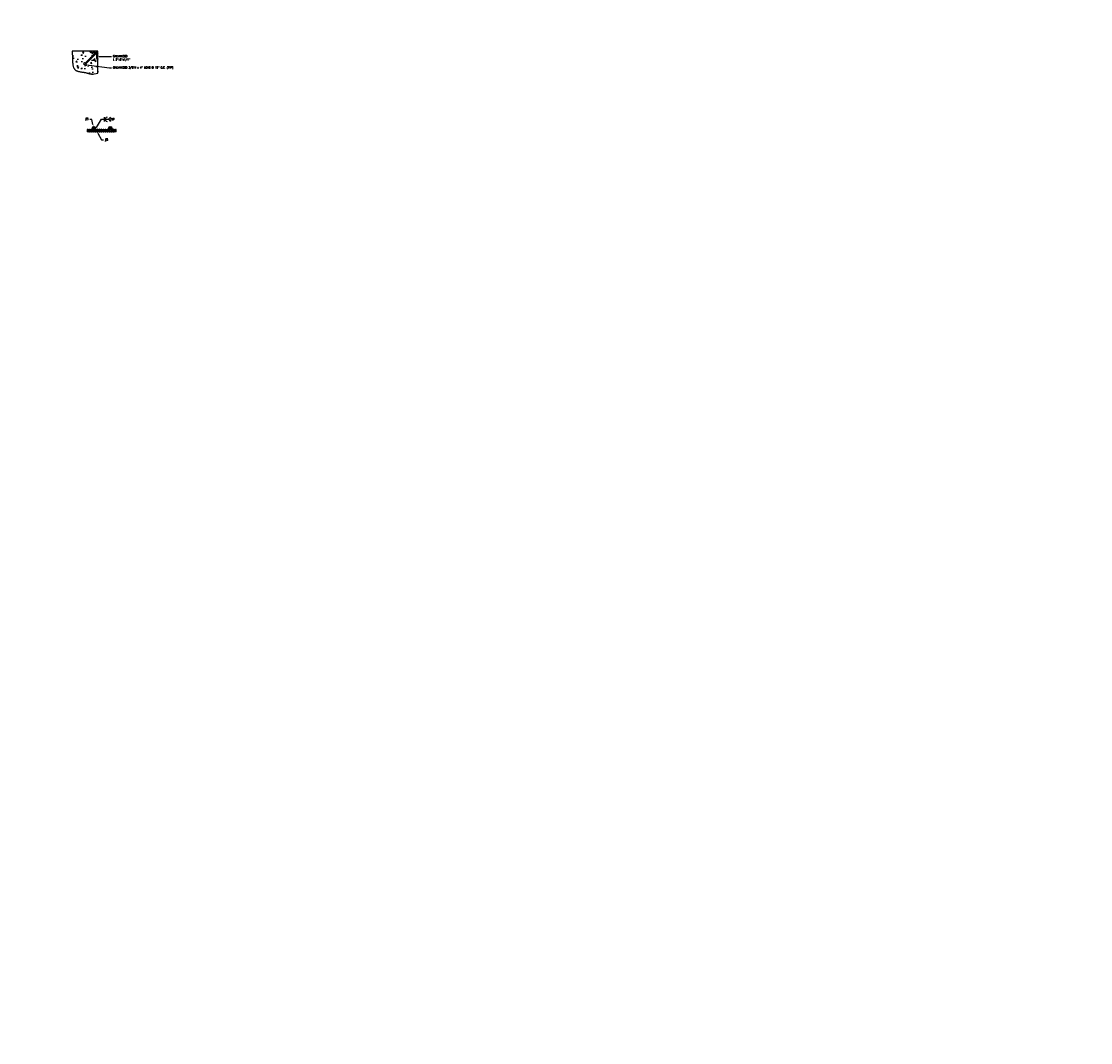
# Model space of a CAD drawing. Header units: inches. Extents: x -8 to 1800, y 30 to 339.
# Tile 51 of 51: x 1539 to 1800, y 51 to 300. Entities that reach past the tile are written whole.
import ezdxf
from ezdxf import colors
from ezdxf.entities.mleader import LeaderData, LeaderLine
from ezdxf.math import Vec2, Vec3

# ---------------------------------------------------------------- set-up
doc = ezdxf.new("R2010")
doc.units = ezdxf.units.IN
doc.header["$MEASUREMENT"] = 0
for name, color, linetype in [('A-DETL', 3, 'Continuous'), ('A-DETL-MEDM', 3, 'Continuous'), ('A-WALL-PATT', 8, 'Continuous'), ('G-ANNO-TEXT', 2, 'Continuous'), ('M-DETL-HVY', 4, 'Continuous'), ('M-DETL-LIGHT', 1, 'Continuous')]:
    doc.layers.add(name, color=color, linetype=linetype)
doc.styles.add('Annotative', font='romans.shx', dxfattribs={"width": 0.8, "height": 0.125})

msp = doc.modelspace()

# ---------------------------------------------------------------- hatches: boundary and pattern name
at = {"layer": 'A-WALL-PATT'}
h = msp.add_hatch(dxfattribs=at)
h.set_pattern_fill('AR-CONC', color=8, scale=0.5, style=0)
h.set_pattern_definition([(50, (375.0027, -2.3542), (3.586301, -0.313761), [0.375, -4.125]), (355, (375.0027, -2.3542), (-0.693757, 3.760961), [0.3, -3.3]), (100.45144, (375.3016, -2.3804), (2.892544, 3.4472), [0.318701, -3.505711]), (46.1842, (375.0027, -1.354), (5.336207, -0.827596), [0.5625, -6.1875]), (96.63564, (375.4474, -1.423), (4.67331, 4.870593), [0.478052, -5.25857]), (351.18416, (375.0027, -1.354), (4.67331, 4.870593), [0.45, -4.95]), (21, (375.5027, -1.6042), (2.984535, -2.0130945), [0.375, -4.125]), (326, (375.5027, -1.6042), (1.216577, 3.62575), [0.3, -3.3]), (71.45144, (375.7514, -1.772), (4.201112, 1.612656), [0.318701, -3.505711]), (37.5, (375.0027, -2.3542), (0.0607993, 1.6644693), [0, -3.26, 0, -3.35, 0, -3.3125]), (7.5, (375.0027, -2.3542), (1.3153477, 1.9720586), [0, -1.91, 0, -3.185, 0, -1.2625]), (327.5, (373.8877, -2.3542), (2.6691122, -0.1127744), [0, -1.25, 0, -3.9, 0, -5.175]), (317.5, (373.3877, -2.3542), (2.915931, 0.500525), [0, -1.625, 0, -2.59, 0, -3.675])])
h.paths.add_polyline_path([(1556.4578, 287.6409), (1556.8454, 287.6409), (1557.3515, 287.7365), (1557.7933, 287.8494), (1557.7933, 291.2121), (1557.4808, 291.2121), (1557.4808, 292.7315), (1554.8514, 290.1021), (1555.0282, 289.9253), (1554.7925, 289.6896), (1554.2621, 290.22), (1554.4979, 290.4557), (1554.6746, 290.2789), (1557.2954, 292.8996), (1555.7933, 292.8996), (1555.7933, 293.2121), (1551.5101, 293.2121), (1551.5751, 291.7485), (1551.5751, 290.8596), (1551.6282, 290.2285), (1551.7048, 289.7344), (1551.8067, 289.3357), (1551.9541, 289.0241), (1552.1946, 288.7111), (1552.3713, 288.5343), (1552.7223, 288.3815), (1552.9562, 288.2934), (1553.3492, 288.2146), (1553.7989, 288.134), (1554.2257, 288.0755), (1554.6068, 288.0181), (1555.0232, 287.9058), (1555.5022, 287.7624), (1556.0412, 287.6409)])

# ---------------------------------------------------------------- linework, layer by layer
at = {"layer": 'A-DETL'}
for p, q in [((1555.1793, 273.7723), (1555.7251, 273.7723)), ((1555.2313, 274.1004), (1555.5864, 274.1004)), ((1555.5864, 273.5379), (1555.2313, 273.5379)), ((1555.2832, 273.866), (1555.7251, 273.866)), ((1555.7321, 274.1004), (1556.0872, 274.1004)), ((1556.0872, 273.5379), (1555.7321, 273.5379)), ((1555.8536, 273.866), (1556.2259, 273.866)), ((1555.8536, 273.7723), (1556.2259, 273.7723)), ((1556.218, 274.1444), (1556.1961, 274.1226)), ((1556.2328, 274.1004), (1556.588, 274.1004)), ((1556.588, 273.5379), (1556.2328, 273.5379)), ((1556.3544, 273.866), (1556.7267, 273.866)), ((1556.3544, 273.7723), (1556.7267, 273.7723)), ((1556.7336, 274.1004), (1557.0887, 274.1004)), ((1557.0887, 273.5379), (1556.7336, 273.5379)), ((1556.8552, 273.866), (1557.2275, 273.866)), ((1556.8552, 273.7723), (1557.2275, 273.7723)), ((1557.2344, 274.1004), (1557.5895, 274.1004)), ((1557.5895, 273.5379), (1557.2344, 273.5379)), ((1557.356, 273.866), (1557.7283, 273.866)), ((1557.356, 273.7723), (1557.7283, 273.7723)), ((1557.7352, 274.1004), (1558.0903, 274.1004)), ((1558.0903, 273.5379), (1557.7352, 273.5379)), ((1557.8568, 273.866), (1558.2291, 273.866)), ((1557.8568, 273.7723), (1558.2291, 273.7723)), ((1558.236, 274.1004), (1558.5911, 274.1004)), ((1558.5911, 273.5379), (1558.236, 273.5379)), ((1558.3575, 273.866), (1558.7298, 273.866)), ((1558.3575, 273.7723), (1558.7298, 273.7723)), ((1558.7365, 274.1004), (1559.0919, 274.1004)), ((1559.0919, 273.5379), (1558.7368, 273.5379)), ((1558.8583, 273.866), (1559.2306, 273.866)), ((1558.8583, 273.7723), (1559.2306, 273.7723)), ((1559.2375, 274.1004), (1559.5927, 274.1004)), ((1559.5927, 273.5379), (1559.2375, 273.5379)), ((1559.3591, 273.866), (1559.7314, 273.866)), ((1559.3591, 273.7723), (1559.7314, 273.7723)), ((1559.7383, 274.1004), (1560.0934, 274.1004)), ((1560.0934, 273.5379), (1559.7383, 273.5379)), ((1559.8599, 273.866), (1560.2322, 273.866)), ((1559.8599, 273.7723), (1560.2322, 273.7723)), ((1560.2391, 274.1004), (1560.5942, 274.1004)), ((1560.5942, 273.5379), (1560.2391, 273.5379)), ((1560.3607, 273.866), (1560.733, 273.866)), ((1560.3607, 273.7723), (1560.733, 273.7723)), ((1560.7399, 274.1004), (1561.5958, 274.1004)), ((1561.095, 273.5379), (1560.7399, 273.5379)), ((1560.8615, 273.866), (1561.2338, 273.866)), ((1560.8615, 273.7723), (1561.2338, 273.7723)), ((1561.5958, 273.5379), (1561.2407, 273.5379)), ((1561.3623, 273.866), (1561.7346, 273.866)), ((1561.3623, 273.7723), (1561.7346, 273.7723)), ((1561.7415, 274.1004), (1562.1564, 274.1004)), ((1562.1564, 273.5379), (1561.7415, 273.5379)), ((1561.863, 273.866), (1562.1045, 273.866)), ((1561.863, 273.7723), (1562.2083, 273.7723))]:
    msp.add_line(p, q, dxfattribs=at)
for centre in [(1556.786, 274.4598), (1560.786, 274.4598)]:
    msp.add_circle(centre, 0.3594, dxfattribs=at)
for centre, radius, start, end in [((1555.3111, 273.9598), 0.1617, 119.57386, 240.42614), ((1555.3111, 273.6785), 0.1617, 119.57386, 240.42614), ((1555.1515, 273.9598), 0.1617, 299.57386, 60.42614), ((1555.628, 273.968), 0.1686, 52.452976, 128.236748), ((1555.628, 273.6703), 0.1686, 231.763252, 307.547024), ((1555.5563, 274.0056), 0.0994, 36.471535, 72.413875), ((1555.5563, 273.6327), 0.0994, 287.586125, 323.528465), ((1555.2399, 273.7683), 0.4949, 11.386755, 36.789675), ((1555.2399, 273.87), 0.4949, 323.210325, 348.613245), ((1555.4391, 273.7997), 0.4198, 9.086783, 45.987768), ((1555.4391, 273.8386), 0.4198, 314.012232, 350.913217), ((1556.1288, 273.968), 0.1686, 52.452976, 128.236748), ((1556.1288, 273.6703), 0.1686, 231.763252, 307.547024), ((1556.0571, 274.0056), 0.0994, 36.471535, 72.413875), ((1556.0571, 273.6327), 0.0994, 287.586125, 323.528465), ((1555.7407, 273.7683), 0.4949, 11.386755, 36.789675), ((1555.7407, 273.87), 0.4949, 323.210325, 348.613245), ((1555.9399, 273.7997), 0.4198, 9.086783, 45.987768), ((1555.9399, 273.8386), 0.4198, 314.012232, 350.913217), ((1556.6296, 273.968), 0.1686, 52.452976, 128.236748), ((1556.6296, 273.6703), 0.1686, 231.763252, 307.547024), ((1556.5579, 274.0056), 0.0994, 36.471535, 72.413875), ((1556.5579, 273.6327), 0.0994, 287.586125, 323.528465), ((1556.2415, 273.7683), 0.4949, 11.386755, 36.789675), ((1556.2415, 273.87), 0.4949, 323.210325, 348.613245), ((1556.4407, 273.7997), 0.4198, 9.086783, 45.987768), ((1556.4407, 273.8386), 0.4198, 314.012232, 350.913217), ((1557.1304, 273.968), 0.1686, 52.452976, 128.236748), ((1557.1304, 273.6703), 0.1686, 231.763252, 307.547024), ((1557.0587, 274.0056), 0.0994, 36.471535, 72.413875), ((1557.0587, 273.6327), 0.0994, 287.586125, 323.528465), ((1556.7423, 273.7683), 0.4949, 11.386755, 36.789675), ((1556.7423, 273.87), 0.4949, 323.210325, 348.613245), ((1556.9414, 273.7997), 0.4198, 9.086783, 45.987768), ((1556.9414, 273.8386), 0.4198, 314.012232, 350.913217), ((1557.6312, 273.968), 0.1686, 52.452976, 128.236748), ((1557.6312, 273.6703), 0.1686, 231.763252, 307.547024), ((1557.5595, 274.0056), 0.0994, 36.471535, 72.413875), ((1557.5595, 273.6327), 0.0994, 287.586125, 323.528465), ((1557.2431, 273.7683), 0.4949, 11.386755, 36.789675), ((1557.2431, 273.87), 0.4949, 323.210325, 348.613245), ((1557.4422, 273.7997), 0.4198, 9.086783, 45.987768), ((1557.4422, 273.8386), 0.4198, 314.012232, 350.913217), ((1558.1319, 273.968), 0.1686, 52.452976, 128.236748), ((1558.1319, 273.6703), 0.1686, 231.763252, 307.547024), ((1558.0603, 274.0056), 0.0994, 36.471535, 72.413875), ((1558.0603, 273.6327), 0.0994, 287.586125, 323.528465), ((1557.7439, 273.7683), 0.4949, 11.386755, 36.789675), ((1557.7439, 273.87), 0.4949, 323.210325, 348.613245), ((1557.943, 273.7997), 0.4198, 9.086783, 45.987768), ((1557.943, 273.8386), 0.4198, 314.012232, 350.913217), ((1558.6327, 273.968), 0.1686, 52.452976, 128.236748), ((1558.6327, 273.6703), 0.1686, 231.763252, 307.547024), ((1558.5611, 274.0056), 0.0994, 36.471535, 72.413875), ((1558.5611, 273.6327), 0.0994, 287.586125, 323.528465), ((1558.2447, 273.7683), 0.4949, 11.386755, 36.789675), ((1558.2447, 273.87), 0.4949, 323.210325, 348.613245), ((1558.4438, 273.7997), 0.4198, 9.086783, 45.987768), ((1558.4438, 273.8386), 0.4198, 314.012232, 350.913217), ((1559.1335, 273.968), 0.1686, 52.452976, 128.236748), ((1559.1335, 273.6703), 0.1686, 231.763252, 307.547024), ((1559.0618, 274.0056), 0.0994, 36.471535, 72.413875), ((1559.0618, 273.6327), 0.0994, 287.586125, 323.528465), ((1558.7454, 273.7683), 0.4949, 11.386755, 36.789675), ((1558.7454, 273.87), 0.4949, 323.210325, 348.613245), ((1558.9446, 273.7997), 0.4198, 9.086783, 45.987768), ((1558.9446, 273.8386), 0.4198, 314.012232, 350.913217), ((1559.6343, 273.968), 0.1686, 52.452976, 128.236748), ((1559.6343, 273.6703), 0.1686, 231.763252, 307.547024), ((1559.5626, 274.0056), 0.0994, 36.471535, 72.413875), ((1559.5626, 273.6327), 0.0994, 287.586125, 323.528465), ((1559.2462, 273.7683), 0.4949, 11.386755, 36.789675), ((1559.2462, 273.87), 0.4949, 323.210325, 348.613245), ((1559.4454, 273.7997), 0.4198, 9.086783, 45.987768), ((1559.4454, 273.8386), 0.4198, 314.012232, 350.913217), ((1560.1351, 273.968), 0.1686, 52.452976, 128.236748), ((1560.1351, 273.6703), 0.1686, 231.763252, 307.547024), ((1560.0634, 274.0056), 0.0994, 36.471535, 72.413875), ((1560.0634, 273.6327), 0.0994, 287.586125, 323.528465), ((1559.747, 273.7683), 0.4949, 11.386755, 36.789675), ((1559.747, 273.87), 0.4949, 323.210325, 348.613245), ((1559.9461, 273.7997), 0.4198, 9.086783, 45.987768), ((1559.9461, 273.8386), 0.4198, 314.012232, 350.913217), ((1560.6359, 273.968), 0.1686, 52.452976, 128.236748), ((1560.6359, 273.6703), 0.1686, 231.763252, 307.547024), ((1560.5642, 274.0056), 0.0994, 36.471535, 72.413875), ((1560.5642, 273.6327), 0.0994, 287.586125, 323.528465), ((1560.2478, 273.7683), 0.4949, 11.386755, 36.789675), ((1560.2478, 273.87), 0.4949, 323.210325, 348.613245), ((1560.4469, 273.7997), 0.4198, 9.086783, 45.987768), ((1560.4469, 273.8386), 0.4198, 314.012232, 350.913217), ((1561.1366, 273.968), 0.1686, 52.452976, 128.236748), ((1561.1366, 273.6703), 0.1686, 231.763252, 307.547024), ((1561.065, 274.0056), 0.0994, 36.471535, 72.413875), ((1561.065, 273.6327), 0.0994, 287.586125, 323.528465), ((1560.7486, 273.7683), 0.4949, 11.386755, 36.789675), ((1560.7486, 273.87), 0.4949, 323.210325, 348.613245), ((1560.9477, 273.7997), 0.4198, 9.086783, 45.987768), ((1560.9477, 273.8386), 0.4198, 314.012232, 350.913217), ((1561.6374, 273.968), 0.1686, 52.452976, 128.236748), ((1561.6374, 273.6703), 0.1686, 231.763252, 307.547024), ((1561.5658, 274.0056), 0.0994, 36.471535, 72.413875), ((1561.5658, 273.6327), 0.0994, 287.586125, 323.528465), ((1561.2494, 273.7683), 0.4949, 11.386755, 36.789675), ((1561.2494, 273.87), 0.4949, 323.210325, 348.613245), ((1561.4485, 273.7997), 0.4198, 9.086783, 45.987768), ((1561.4485, 273.8386), 0.4198, 314.012232, 350.913217), ((1562.2362, 273.9598), 0.1617, 119.57386, 240.42614), ((1562.0766, 273.9598), 0.1617, 299.57386, 60.42614), ((1562.0766, 273.6785), 0.1617, 299.57386, 60.42614)]:
    msp.add_arc(centre, radius, start, end, dxfattribs=at)
at = {"layer": 'A-DETL-MEDM'}
for p, q in [((1557.7933, 293.2121), (1551.5101, 293.2121)), ((1557.7933, 287.8494), (1557.7933, 293.2121)), ((1556.8413, 287.6404), (1557.3515, 287.7365)), ((1557.3515, 287.7365), (1557.7933, 287.8494))]:
    msp.add_line(p, q, dxfattribs=at)
msp.add_lwpolyline([(1551.5164, 293.2121), (1551.5301, 292.5719), (1551.5429, 292.0176), (1551.5557, 291.54), (1551.5695, 291.1305), (1551.5851, 290.78), (1551.6033, 290.4797), (1551.6251, 290.2206), (1551.6514, 289.9938), (1551.6827, 289.7916), (1551.7191, 289.611), (1551.7603, 289.4499), (1551.8059, 289.3065), (1551.8558, 289.1788), (1551.9096, 289.065), (1551.9671, 288.9632), (1552.028, 288.8714), (1552.0921, 288.7879), (1552.1599, 288.712), (1552.232, 288.6428), (1552.3088, 288.58), (1552.3909, 288.5227), (1552.4788, 288.4705), (1552.5732, 288.4226), (1552.6745, 288.3785), (1552.7832, 288.3376), (1552.8988, 288.2996), (1553.0208, 288.2644), (1553.1486, 288.2319), (1553.2818, 288.2019), (1553.4197, 288.1743), (1553.5619, 288.1488), (1553.7077, 288.1254), (1553.8566, 288.1037), (1554.0076, 288.083), (1554.1596, 288.0625), (1554.3118, 288.0413), (1554.463, 288.0185), (1554.6123, 287.9933), (1554.7586, 287.9648), (1554.9009, 287.9322), (1555.0387, 287.895), (1555.1738, 287.8545), (1555.3085, 287.8125), (1555.4449, 287.7706), (1555.5855, 287.7307), (1555.7323, 287.6943), (1555.8877, 287.6632), (1556.054, 287.6391), (1556.2329, 287.6237), (1556.4243, 287.618), (1556.6273, 287.6233), (1556.8413, 287.6404)], dxfattribs=at)
at = {"layer": 'G-ANNO-TEXT'}
for p, q in [((1559.4074, 276.0506), (1559.4074, 277.0581)), ((1560.3737, 276.5548), (1560.8891, 277.0702)), ((1560.3737, 276.5548), (1560.8891, 276.0394))]:
    msp.add_line(p, q, dxfattribs=at)
msp.add_arc((1560.0578, 276.5542), 0.4921, 87.041071, 272.958929, dxfattribs=at)
at = {"layer": 'M-DETL-HVY'}
for p, q in [((1554.6746, 290.2789), (1557.2641, 292.8684)), ((1557.4753, 292.726), (1554.8514, 290.1021)), ((1557.4441, 292.6948), (1554.8514, 290.1021)), ((1555.7933, 293.2121), (1555.7933, 293.1184)), ((1556.0433, 292.8684), (1557.2933, 292.8684)), ((1557.4808, 291.4309), (1557.4808, 292.6809)), ((1554.2621, 290.22), (1554.4979, 290.4557)), ((1554.4979, 290.4557), (1554.2621, 290.22)), ((1554.2621, 290.22), (1554.7925, 289.6896)), ((1555.0282, 289.9253), (1554.4979, 290.4557)), ((1557.7933, 291.1809), (1557.7308, 291.1809)), ((1555.0282, 289.9253), (1554.7925, 289.6896)), ((1554.7925, 289.6896), (1555.0282, 289.9253)), ((1560.4402, 274.3486), (1560.1693, 274.1331)), ((1561.1318, 274.3486), (1561.4438, 274.1004)), ((1556.4058, 274.2992), (1556.1949, 274.1234)), ((1556.2053, 274.1321), (1556.5909, 274.1321)), ((1556.2173, 274.1115), (1556.5411, 274.1115)), ((1556.2385, 274.1486), (1556.6063, 274.1486)), ((1556.2498, 274.1692), (1556.5746, 274.1692)), ((1556.2745, 274.1897), (1556.539, 274.1897)), ((1556.2942, 274.2062), (1556.5226, 274.2062)), ((1556.3189, 274.2268), (1556.502, 274.2268)), ((1556.3387, 274.2433), (1556.4938, 274.2433)), ((1556.3634, 274.2639), (1556.4732, 274.2639)), ((1556.3991, 274.2845), (1556.4723, 274.2845)), ((1556.4032, 274.301), (1556.4485, 274.3257)), ((1556.4107, 274.3051), (1556.4616, 274.3051)), ((1556.8894, 274.1156), (1557.0489, 274.1156)), ((1556.924, 274.128), (1557.0771, 274.128)), ((1556.9657, 274.1486), (1557.3258, 274.1486)), ((1556.9974, 274.1692), (1557.3018, 274.1692)), ((1557.0184, 274.1856), (1557.2825, 274.1856)), ((1557.0365, 274.2021), (1557.2632, 274.2021)), ((1557.0597, 274.2268), (1557.2344, 274.2268)), ((1557.0759, 274.2474), (1557.2103, 274.2474)), ((1557.0925, 274.2721), (1557.1814, 274.2721)), ((1557.1063, 274.2969), (1557.1525, 274.2969)), ((1557.1193, 274.3253), (1557.3821, 274.1004)), ((1557.1836, 274.128), (1557.3335, 274.128)), ((1557.2118, 274.1156), (1557.3459, 274.1156)), ((1560.18, 274.1416), (1560.619, 274.1416)), ((1560.2004, 274.1578), (1560.5781, 274.1578)), ((1560.2135, 274.1172), (1560.5451, 274.1172)), ((1560.231, 274.1822), (1560.5457, 274.1822)), ((1560.2668, 274.2106), (1560.5271, 274.2106)), ((1560.3025, 274.239), (1560.5025, 274.239)), ((1560.3382, 274.2674), (1560.4781, 274.2674)), ((1560.3794, 274.2917), (1560.4564, 274.2917)), ((1560.4096, 274.3242), (1560.4532, 274.3242)), ((1561.4226, 274.1172), (1560.8947, 274.1172)), ((1561.392, 274.1416), (1560.9531, 274.1416)), ((1561.3716, 274.1578), (1560.9809, 274.1578)), ((1561.341, 274.1822), (1561.0142, 274.1822)), ((1561.3053, 274.2106), (1561.0449, 274.2106)), ((1561.2695, 274.239), (1561.0696, 274.239)), ((1561.2338, 274.2674), (1561.0939, 274.2674)), ((1561.1926, 274.2917), (1561.1156, 274.2917)), ((1561.1624, 274.3242), (1561.1188, 274.3242))]:
    msp.add_line(p, q, dxfattribs=at)
for centre in [(1556.786, 274.4598), (1560.786, 274.4598)]:
    msp.add_circle(centre, 0.2977, dxfattribs=at)
for centre, radius, start, end in [((1556.0433, 293.1184), 0.25, 180, 270), ((1557.2933, 292.6809), 0.1875, 0, 89.999981), ((1557.7308, 291.4309), 0.25, 180, 270)]:
    msp.add_arc(centre, radius, start, end, dxfattribs=at)
at = {"layer": 'M-DETL-LIGHT'}
for p, q in [((1555.7933, 293.2121), (1556.1058, 292.8996)), ((1555.9808, 293.2121), (1556.2933, 292.8996)), ((1556.4808, 293.2121), (1556.7933, 292.8996)), ((1556.6683, 293.2121), (1556.9808, 292.8996)), ((1557.1683, 293.2121), (1557.7933, 292.5871)), ((1557.3558, 293.2121), (1557.7933, 292.7746)), ((1557.4808, 292.3996), (1557.7933, 292.0871)), ((1557.4808, 292.2121), (1557.7933, 291.8996)), ((1557.4808, 291.7121), (1557.7933, 291.3996)), ((1557.4808, 291.5246), (1557.7933, 291.2121)), ((1556.794, 274.8191), (1556.4267, 274.4518)), ((1556.906, 274.7985), (1556.4473, 274.3398)), ((1557.0795, 274.6671), (1556.5787, 274.1663)), ((1557.1248, 274.5798), (1556.666, 274.121)), ((1560.794, 274.8191), (1560.4267, 274.4518)), ((1560.906, 274.7985), (1560.4473, 274.3398)), ((1561.0795, 274.6671), (1560.5787, 274.1663)), ((1561.1248, 274.5798), (1560.666, 274.121))]:
    msp.add_line(p, q, dxfattribs=at)

# ---------------------------------------------------------------- leaders
at = {"layer": 'G-ANNO-TEXT'}
ml = msp.add_multileader_mtext('Standard', dxfattribs=at)
ml.set_content('\\A1;VENTILATOR', color=256, style='Annotative')
ml.set_leader_properties(color=1, linetype='ByLayer', lineweight=-1)
ml.build(insert=Vec2(0, 0))
ml.multileader.update_dxf_attribs({"text_right_attachment_type": 3, "dogleg_length": 0.125, "arrow_head_size": 2, "scale": 16})
ctx = ml.context
ctx.base_point, ctx.scale, ctx.char_height, ctx.arrow_head_size, ctx.landing_gap_size, ctx.plane_origin = Vec3(1103.8216, 299.4531), 16, 2, 2, 1.44, Vec3(1096.2134, 266.1116)
ctx.right_attachment = 3
notes = []
notes.append((ctx, [(0, (1, 1, 0), (1101.8216, 299.4531), (1, 0), 2, [(0, [(1091.1473, 297.95)], 0, [])])]))
ctx.mtext.insert, ctx.mtext.width, ctx.mtext.defined_height, ctx.mtext.flow_direction = Vec3(1105.2616, 300.4531), 30.796875, 11.8375, 5
ml = msp.add_multileader_mtext('Standard', dxfattribs=at)
ml.set_content('\\A1;GALVANIZED \\PL 2"x2"x1/4" ', color=256, style='Annotative')
ml.set_leader_properties(color=1, linetype='ByLayer', lineweight=-1)
ml.build(insert=Vec2(0, 0))
ml.multileader.update_dxf_attribs({"text_right_attachment_type": 3, "dogleg_length": 0.125, "arrow_head_size": 0.5, "scale": 4})
ctx = ml.context
ctx.base_point, ctx.scale, ctx.char_height, ctx.arrow_head_size, ctx.landing_gap_size, ctx.plane_origin = Vec3(1561.128, 291.9091), 4, 0.5, 0.5, 0.36, Vec3(1564.0266, 301.6104)
ctx.right_attachment = 3
notes.append((ctx, [(0, (1, 1, 0), (1560.628, 291.9091), (1, 0), 0.5, [(0, [(1557.6098, 291.894)], 0, [])])]))
ctx.mtext.insert, ctx.mtext.width, ctx.mtext.flow_direction = Vec3(1561.488, 292.2424), 9.146635, 5
ml = msp.add_multileader_mtext('Standard', dxfattribs=at)
ml.set_content('\\A1;GALVANIZED 3/8"%%C x 4" LONG @ 12" O.C. (TYP)', color=256, style='Annotative')
ml.set_leader_properties(color=1, linetype='ByLayer', lineweight=-1)
ml.build(insert=Vec2(0, 0))
ml.multileader.update_dxf_attribs({"text_right_attachment_type": 3, "dogleg_length": 0.125, "arrow_head_size": 0.5, "scale": 4})
ctx = ml.context
ctx.base_point, ctx.scale, ctx.char_height, ctx.arrow_head_size, ctx.landing_gap_size, ctx.plane_origin = Vec3(1561.1281, 289.1223), 4, 0.5, 0.5, 0.36, Vec3(1564.0266, 295.4304)
ctx.right_attachment = 3
notes.append((ctx, [(0, (1, 1, 0), (1560.6281, 289.1223), (1, 0), 0.5, [(0, [(1555.1277, 289.8802)], 0, [])])]))
ctx.mtext.insert, ctx.mtext.width, ctx.mtext.flow_direction = Vec3(1561.4881, 289.4556), 8.206474, 5
ml = msp.add_multileader_mtext('Standard', dxfattribs=at)
ml.set_content('\\A1;#5', color=256, style='Annotative')
ml.set_leader_properties(color=1, linetype='ByLayer', lineweight=-1)
ml.build(insert=Vec2(0, 0))
ml.multileader.update_dxf_attribs({"text_right_attachment_type": 3, "dogleg_length": 0.125, "arrow_head_size": 0.5, "scale": 4})
ctx = ml.context
ctx.base_point, ctx.scale, ctx.char_height, ctx.arrow_head_size, ctx.landing_gap_size, ctx.plane_origin = Vec3(1554.4383, 276.6031), 4, 0.5, 0.5, 0.36, Vec3(1555.6759, 289.0946)
ctx.right_attachment, ctx.text_align_type = 3, 2
notes.append((ctx, [(1, (1, 1, 0), (1556.325, 276.5079), (-1, 0), 0.5, [(0, [(1556.6677, 274.81)], 0, [])])]))
ctx.mtext.insert, ctx.mtext.width, ctx.mtext.alignment, ctx.mtext.flow_direction = Vec3(1555.465, 276.9365), 7.331202, 3, 5
ml = msp.add_multileader_mtext('Standard', dxfattribs=at)
ml.set_content('\\A1;TYP', color=256, style='Annotative')
ml.set_leader_properties(color=1, linetype='ByLayer', lineweight=-1)
ml.build(insert=Vec2(0, 0))
ml.multileader.update_dxf_attribs({"text_right_attachment_type": 3, "dogleg_length": 0.125, "arrow_head_size": 0.5, "scale": 4})
ctx = ml.context
ctx.base_point, ctx.scale, ctx.char_height, ctx.arrow_head_size, ctx.landing_gap_size, ctx.plane_origin = Vec3(1560.4031, 276.5548), 4, 0.5, 0.5, 0.36, Vec3(1565.6134, 289.1415)
ctx.right_attachment = 3
notes.append((ctx, [(0, (1, 1, 0), (1558.6546, 276.5548), (1, 0), 1.7484, [(0, [(1557.1677, 274.1694)], 0, [])])]))
ctx.mtext.insert, ctx.mtext.width, ctx.mtext.flow_direction = Vec3(1560.7631, 276.8048), 7.331202, 5
ml = msp.add_multileader_mtext('Standard', dxfattribs=at)
ml.set_content('\\A1;#5', color=256, style='Annotative')
ml.set_leader_properties(color=1, linetype='ByLayer', lineweight=-1)
ml.build(insert=Vec2(0, 0))
ml.multileader.update_dxf_attribs({"text_right_attachment_type": 3, "dogleg_length": 0.125, "arrow_head_size": 0.5, "scale": 4})
ctx = ml.context
ctx.base_point, ctx.scale, ctx.char_height, ctx.arrow_head_size, ctx.landing_gap_size, ctx.plane_origin = Vec3(1559.1364, 271.5079), 4, 0.5, 0.5, 0.36, Vec3(1565.6134, 284.0946)
ctx.right_attachment = 3
notes.append((ctx, [(0, (1, 1, 0), (1558.6364, 271.5079), (1, 0), 0.5, [(0, [(1557.5114, 273.6381)], 0, [])])]))
ctx.mtext.insert, ctx.mtext.width, ctx.mtext.flow_direction = Vec3(1559.4964, 271.8412), 7.331202, 5
ml = msp.add_multileader_mtext('Standard', dxfattribs=at)
ml.set_content('\\A1;1/16" FLEXIBLE SS CABLE ', color=256, style='Annotative')
ml.set_leader_properties(color=1, linetype='ByLayer', lineweight=-1)
ml.build(insert=Vec2(0, 0))
ml.multileader.update_dxf_attribs({"text_right_attachment_type": 3, "dogleg_length": 0.125, "arrow_head_size": 2, "scale": 16})
ctx = ml.context
ctx.base_point, ctx.scale, ctx.char_height, ctx.arrow_head_size, ctx.landing_gap_size, ctx.plane_origin = Vec3(1098.4279, 216.5625), 16, 2, 2, 1.44, Vec3(1090.0356, 215.7354)
ctx.right_attachment = 3
notes.append((ctx, [(0, (1, 1, 0), (1096.4279, 216.5625), (1, 0), 2, [(0, [(1070.8438, 204.75)], 0, [])])]))
ctx.mtext.insert, ctx.mtext.width, ctx.mtext.defined_height, ctx.mtext.flow_direction = Vec3(1099.8679, 217.5625), 30.796875, 11.8375, 5
ml = msp.add_multileader_mtext('Standard', dxfattribs=at)
ml.set_content('\\A1;(3)1"x 1/4" SS STRAPS - WELD TO  DAMPER AND KEY TO SHAFT WITH SET SCREWS', color=256, style='Annotative')
ml.set_leader_properties(color=1, linetype='ByLayer', lineweight=-1)
ml.build(insert=Vec2(0, 0))
ml.multileader.update_dxf_attribs({"text_right_attachment_type": 3, "dogleg_length": 0.125, "arrow_head_size": 2, "scale": 16})
ctx = ml.context
ctx.base_point, ctx.scale, ctx.char_height, ctx.arrow_head_size, ctx.landing_gap_size, ctx.plane_origin = Vec3(1225.6539, 216.7812), 16, 2, 2, 1.44, Vec3(1213.7387, 221.9854)
ctx.right_attachment = 3
notes.append((ctx, [(0, (1, 1, 0), (1223.6539, 216.7812), (1, 0), 2, [(0, [(1207.0938, 179.7969)], 0, [])])]))
ctx.mtext.insert, ctx.mtext.width, ctx.mtext.defined_height, ctx.mtext.flow_direction = Vec3(1227.0939, 217.7812), 30.796875, 11.8375, 5
ml = msp.add_multileader_mtext('Standard', dxfattribs=at)
ml.set_content('\\A1;EPOXY/URETHANE\\PCOATED STEEL COUNTERWEIGHT AS\\PREQUIRED', color=256, style='Annotative')
ml.set_leader_properties(color=1, linetype='ByLayer', lineweight=-1)
ml.build(insert=Vec2(0, 0))
ml.multileader.update_dxf_attribs({"text_right_attachment_type": 3, "dogleg_length": 0.125, "arrow_head_size": 2, "scale": 16})
ctx = ml.context
ctx.base_point, ctx.scale, ctx.char_height, ctx.arrow_head_size, ctx.landing_gap_size, ctx.plane_origin = Vec3(1098.4279, 207.7016), 16, 2, 2, 1.44, Vec3(1090.0356, 205.2042)
ctx.right_attachment = 3
notes.append((ctx, [(0, (1, 1, 0), (1096.4279, 207.7016), (1, 0), 2, [(0, [(1084.5938, 205.7812)], 0, [])])]))
ctx.mtext.insert, ctx.mtext.width, ctx.mtext.defined_height, ctx.mtext.flow_direction = Vec3(1099.8679, 208.7969), 30.796875, 11.8375, 5
ml = msp.add_multileader_mtext('Standard', dxfattribs=at)
ml.set_content('\\A1;PROVIDE SCREENED DAMPER COMPONENTS ONLY IF REQUIRED BY USING AGENCY', color=256, style='Annotative')
ml.set_leader_properties(color=1, linetype='ByLayer', lineweight=-1)
ml.build(insert=Vec2(0, 0))
ml.multileader.update_dxf_attribs({"text_right_attachment_type": 3, "dogleg_length": 0.125, "arrow_head_size": 2, "scale": 16})
ctx = ml.context
ctx.base_point, ctx.scale, ctx.char_height, ctx.arrow_head_size, ctx.landing_gap_size, ctx.plane_origin = Vec3(1098.4279, 190.6562), 16, 2, 2, 1.44, Vec3(1090.0356, 189.1104)
ctx.right_attachment = 3
notes.append((ctx, [(0, (1, 1, 0), (1096.4279, 190.6562), (1, 0), 2, [(0, [(1086.0938, 202.8594)], 0, [])])]))
ctx.mtext.insert, ctx.mtext.width, ctx.mtext.defined_height, ctx.mtext.flow_direction = Vec3(1099.8679, 191.6562), 30.796875, 11.8375, 5
ml = msp.add_multileader_mtext('Standard', dxfattribs=at)
ml.set_content('\\A1;SS WASHER AND COTTER PIN', color=256, style='Annotative')
ml.set_leader_properties(color=1, linetype='ByLayer', lineweight=-1)
ml.build(insert=Vec2(0, 0))
ml.multileader.update_dxf_attribs({"text_right_attachment_type": 3, "dogleg_length": 0.125, "arrow_head_size": 2, "scale": 16})
ctx = ml.context
ctx.base_point, ctx.scale, ctx.char_height, ctx.arrow_head_size, ctx.landing_gap_size, ctx.plane_origin = Vec3(1225.5596, 197.4375), 16, 2, 2, 1.44, Vec3(1213.7387, 202.7979)
ctx.right_attachment = 3
notes.append((ctx, [(0, (1, 1, 0), (1223.5596, 197.4375), (1, 0), 2, [(0, [(1216.125, 178.1094)], 0, [])])]))
ctx.mtext.insert, ctx.mtext.width, ctx.mtext.defined_height, ctx.mtext.flow_direction = Vec3(1226.9996, 198.4375), 30.796875, 11.8375, 5
ml = msp.add_multileader_mtext('Standard', dxfattribs=at)
ml.set_content('18"x18"  HINGED ACCESS DOOR WITH METAL FRAME CAST IN WALL. PROVIDE HIGH SECURITY LOCK AND WELDED, TAMPER RESISTANT HINGES.', color=256, style='Annotative')
ml.set_leader_properties(color=1, linetype='ByLayer', lineweight=-1)
ml.build(insert=Vec2(0, 0))
ml.multileader.update_dxf_attribs({"text_right_attachment_type": 3, "dogleg_length": 0.125, "arrow_head_size": 2, "scale": 16})
ctx = ml.context
ctx.base_point, ctx.scale, ctx.char_height, ctx.arrow_head_size, ctx.landing_gap_size, ctx.plane_origin = Vec3(921.6297, 189.3473), 16, 2, 2, 1.44, Vec3(912.7373, 174.7858)
ctx.right_attachment = 3
notes.append((ctx, [(0, (1, 1, 0), (919.6297, 189.3473), (1, 0), 2, [(0, [(907.6392, 189.2848)], 0, [])])]))
ctx.mtext.insert, ctx.mtext.width, ctx.mtext.defined_height, ctx.mtext.flow_direction = Vec3(923.0697, 190.3473), 42.171875, 10.5875, 5
ml = msp.add_multileader_mtext('Standard', dxfattribs=at)
ml.set_content('\\A1;PROVIDE SCREENED DAMPER COMPONENTS ONLY IF REQUIRED BY USING AGENCY', color=256, style='Annotative')
ml.set_leader_properties(color=1, linetype='ByLayer', lineweight=-1)
ml.build(insert=Vec2(0, 0))
ml.multileader.update_dxf_attribs({"text_right_attachment_type": 3, "dogleg_length": 0.125, "arrow_head_size": 2, "scale": 16})
ctx = ml.context
ctx.base_point, ctx.scale, ctx.char_height, ctx.arrow_head_size, ctx.landing_gap_size, ctx.plane_origin = Vec3(1225.7215, 183.9062), 16, 2, 2, 1.44, Vec3(1213.7387, 189.1104)
ctx.right_attachment = 3
notes.append((ctx, [(0, (1, 1, 0), (1223.7215, 183.9062), (1, 0), 2, [(0, [(1218.4904, 177.9531)], 0, [])])]))
ctx.mtext.insert, ctx.mtext.width, ctx.mtext.defined_height, ctx.mtext.flow_direction = Vec3(1227.1615, 184.9062), 30.796875, 11.8375, 5
ml = msp.add_multileader_mtext('Standard', dxfattribs=at)
ml.set_content('\\A1;POSITION OF FLAG AND COUNTERWEIGHT WHEN DAMPER IS CLOSED', color=256, style='Annotative')
ml.set_leader_properties(color=1, linetype='ByLayer', lineweight=-1)
ml.build(insert=Vec2(0, 0))
ml.multileader.update_dxf_attribs({"text_right_attachment_type": 3, "dogleg_length": 0.125, "arrow_head_size": 2, "scale": 16})
ctx = ml.context
ctx.base_point, ctx.scale, ctx.char_height, ctx.arrow_head_size, ctx.landing_gap_size, ctx.plane_origin = Vec3(1098.4279, 173.25), 16, 2, 2, 1.44, Vec3(1090.0356, 167.0479)
ctx.right_attachment = 3
notes.append((ctx, [(0, (1, 1, 0), (1096.4279, 173.25), (1, 0), 2, [(1, [(1086.5938, 182.0625), (1082.2188, 168)], 0, [])])]))
ctx.mtext.insert, ctx.mtext.width, ctx.mtext.defined_height, ctx.mtext.flow_direction = Vec3(1099.8679, 174.25), 30.796875, 11.8375, 5
ml = msp.add_multileader_mtext('Standard', dxfattribs=at)
ml.set_content('\\A1;3/4"%%C SS SHAFT', color=256, style='Annotative')
ml.set_leader_properties(color=1, linetype='ByLayer', lineweight=-1)
ml.build(insert=Vec2(0, 0))
ml.multileader.update_dxf_attribs({"text_right_attachment_type": 3, "dogleg_length": 0.125, "arrow_head_size": 2, "scale": 16})
ctx = ml.context
ctx.base_point, ctx.scale, ctx.char_height, ctx.arrow_head_size, ctx.landing_gap_size, ctx.plane_origin = Vec3(1147.959, 165.5431), 16, 2, 2, 1.44, Vec3(1118.8949, 140.2042)
ctx.right_attachment = 3
notes.append((ctx, [(1, (1, 1, 0), (1173.1818, 165.1622), (-1, 0), 2, [(0, [(1195.4844, 177.0156)], 0, [])])]))
ctx.mtext.insert, ctx.mtext.width, ctx.mtext.defined_height, ctx.mtext.flow_direction = Vec3(1149.399, 166.8764), 28.39927, 10.8531, 5
ml = msp.add_multileader_mtext('Standard', dxfattribs=at)
ml.set_content('\\A1;BRONZE SLEEVE (TYP.)', color=256, style='Annotative')
ml.set_leader_properties(color=1, linetype='ByLayer', lineweight=-1)
ml.build(insert=Vec2(0, 0))
ml.multileader.update_dxf_attribs({"text_right_attachment_type": 3, "dogleg_length": 0.125, "arrow_head_size": 2, "scale": 16})
ctx = ml.context
ctx.base_point, ctx.scale, ctx.char_height, ctx.arrow_head_size, ctx.landing_gap_size, ctx.plane_origin = Vec3(1225.6847, 165.5749), 16, 2, 2, 1.44, Vec3(1213.7387, 171.4073)
ctx.right_attachment = 3
notes.append((ctx, [(0, (1, 1, 0), (1223.6847, 165.5749), (1, 0), 2, [(0, [(1218.2699, 177.4531)], 0, [])])]))
ctx.mtext.insert, ctx.mtext.width, ctx.mtext.defined_height, ctx.mtext.flow_direction = Vec3(1227.1247, 166.9083), 30.796875, 11.8375, 5
ml = msp.add_multileader_mtext('Standard', dxfattribs=at)
ml.set_content('\\A1;16 GA. SS DAMPER PLATE', color=256, style='Annotative')
ml.set_leader_properties(color=1, linetype='ByLayer', lineweight=-1)
ml.build(insert=Vec2(0, 0))
ml.multileader.update_dxf_attribs({"text_right_attachment_type": 3, "dogleg_length": 0.125, "arrow_head_size": 2, "scale": 16})
ctx = ml.context
ctx.base_point, ctx.scale, ctx.char_height, ctx.arrow_head_size, ctx.landing_gap_size, ctx.plane_origin = Vec3(1225.5928, 159.3594), 16, 2, 2, 1.44, Vec3(1213.7387, 164.7198)
ctx.right_attachment = 3
notes.append((ctx, [(0, (1, 1, 0), (1223.5928, 159.3594), (1, 0), 2, [(0, [(1208.875, 169.2969)], 0, [])])]))
ctx.mtext.insert, ctx.mtext.width, ctx.mtext.defined_height, ctx.mtext.flow_direction = Vec3(1227.0328, 160.3594), 30.796875, 11.8375, 5
ml = msp.add_multileader_mtext('Standard', dxfattribs=at)
ml.set_content('\\A1;GRADE', color=256, style='Annotative')
ml.set_leader_properties(color=1, linetype='ByLayer', lineweight=-1)
ml.build(insert=Vec2(0, 0))
ml.multileader.update_dxf_attribs({"text_right_attachment_type": 3, "dogleg_length": 0.125, "arrow_head_size": 2, "scale": 16})
ctx = ml.context
ctx.base_point, ctx.scale, ctx.char_height, ctx.arrow_head_size, ctx.landing_gap_size, ctx.plane_origin = Vec3(1098.4279, 160.125), 16, 2, 2, 1.44, Vec3(1090.0356, 151.7198)
ctx.right_attachment = 3
notes.append((ctx, [(0, (1, 1, 0), (1096.4279, 160.125), (1, 0), 2, [(0, [(1096.3594, 152.7812)], 0, [])])]))
ctx.mtext.insert, ctx.mtext.width, ctx.mtext.defined_height, ctx.mtext.flow_direction = Vec3(1099.8679, 161.125), 30.796875, 11.8375, 5
ml = msp.add_multileader_mtext('Standard', dxfattribs=at)
ml.set_content('\\A1;#5', color=256, style='Annotative')
ml.set_leader_properties(color=1, linetype='ByLayer', lineweight=-1)
ml.build(insert=Vec2(0, 0))
ml.multileader.update_dxf_attribs({"text_right_attachment_type": 3, "dogleg_length": 0.125, "arrow_head_size": 2, "scale": 16})
ctx = ml.context
ctx.base_point, ctx.scale, ctx.char_height, ctx.arrow_head_size, ctx.landing_gap_size, ctx.plane_origin = Vec3(882.4563, 149.3168), 16, 2, 2, 1.44, Vec3(862.7842, 127.9108)
ctx.right_attachment = 3
notes.append((ctx, [(1, (1, 1, 0), (890.0029, 148.9358), (-1, 0), 2, [(0, [(891.3423, 138.3317)], 0, [])])]))
ctx.mtext.insert, ctx.mtext.width, ctx.mtext.defined_height, ctx.mtext.flow_direction = Vec3(883.8963, 150.6501), 42.171875, 10.5875, 5
ml = msp.add_multileader_mtext('Standard', dxfattribs=at)
ml.set_content('\\A1;FORMSAVER (TYP.)', color=256, style='Annotative')
ml.set_leader_properties(color=1, linetype='ByLayer', lineweight=-1)
ml.build(insert=Vec2(0, 0))
ml.multileader.update_dxf_attribs({"text_right_attachment_type": 3, "dogleg_length": 0.125, "arrow_head_size": 2, "scale": 16})
ctx = ml.context
ctx.base_point, ctx.scale, ctx.char_height, ctx.arrow_head_size, ctx.landing_gap_size, ctx.plane_origin = Vec3(1222.1311, 113.4792), 16, 2, 2, 1.44, Vec3(1213.7387, 133.2198)
ctx.right_attachment = 3
notes.append((ctx, [(0, (1, 1, 0), (1220.1311, 113.4792), (1, 0), 2, [(0, [(1212.6719, 96.2656)], 0, [])])]))
ctx.mtext.insert, ctx.mtext.width, ctx.mtext.defined_height, ctx.mtext.flow_direction = Vec3(1223.5711, 114.8125), 29.92438, 11.8375, 5
ml = msp.add_multileader_mtext('Standard', dxfattribs=at)
ml.set_content('\\A1;6" %%C OPENING\\P(9 REQ\'D)', color=256, style='Annotative')
ml.set_leader_properties(color=1, linetype='ByLayer', lineweight=-1)
ml.build(insert=Vec2(0, 0))
ml.multileader.update_dxf_attribs({"text_right_attachment_type": 3, "dogleg_length": 0.125, "arrow_head_size": 2, "scale": 16})
ctx = ml.context
ctx.base_point, ctx.scale, ctx.char_height, ctx.arrow_head_size, ctx.landing_gap_size, ctx.plane_origin = Vec3(1231.9904, 98.9437), 16, 2, 2, 1.44, Vec3(1227.5981, 116.1417)
ctx.right_attachment = 3
notes.append((ctx, [(0, (1, 1, 0), (1229.9904, 98.9437), (1, 0), 2, [(2, [(1223.7656, 88.5938), (1224.9062, 79.2656), (1227.8281, 70.75)], 0, [])])]))
ctx.mtext.insert, ctx.mtext.width, ctx.mtext.defined_height, ctx.mtext.flow_direction = Vec3(1233.4304, 100.2771), 29.92438, 11.8375, 5
ml = msp.add_multileader_mtext('Standard', dxfattribs=at)
ml.set_content('\\A1;#4', color=256, style='Annotative')
ml.set_leader_properties(color=1, linetype='ByLayer', lineweight=-1)
ml.build(insert=Vec2(0, 0))
ml.multileader.update_dxf_attribs({"text_right_attachment_type": 3, "dogleg_length": 0.125, "arrow_head_size": 2, "scale": 16})
ctx = ml.context
ctx.base_point, ctx.scale, ctx.char_height, ctx.arrow_head_size, ctx.landing_gap_size, ctx.plane_origin = Vec3(1196.2812, 85.7812), 16, 2, 2, 1.44, Vec3(1186.8793, 101.8604)
ctx.right_attachment = 3
notes.append((ctx, [(0, (1, 1, 0), (1194.2812, 85.7812), (1, 0), 2, [(1, [(1194.4744, 94.9224)], 0, [])])]))
ctx.mtext.insert, ctx.mtext.width, ctx.mtext.defined_height, ctx.mtext.flow_direction = Vec3(1197.7213, 87.1146), 29.92438, 11.8375, 5
ml = msp.add_multileader_mtext('Standard', dxfattribs=at)
ml.set_content('\\A1;#5 REINFORCING BARS (SECURITY BARS)', color=256, style='Annotative')
ml.set_leader_properties(color=1, linetype='ByLayer', lineweight=-1)
ml.build(insert=Vec2(0, 0))
ml.multileader.update_dxf_attribs({"text_right_attachment_type": 3, "dogleg_length": 0.125, "arrow_head_size": 2, "scale": 16})
ctx = ml.context
ctx.base_point, ctx.scale, ctx.char_height, ctx.arrow_head_size, ctx.landing_gap_size, ctx.plane_origin = Vec3(1093.116, 52.1678), 16, 2, 2, 1.44, Vec3(1090.0356, 27.2198)
ctx.right_attachment = 3
notes.append((ctx, [(0, (1, 1, 0), (1091.116, 52.1678), (1, 0), 2, [(1, [(1069.3281, 62.0312), (1073.1562, 65.5625)], 0, [])])]))
ctx.mtext.insert, ctx.mtext.width, ctx.mtext.defined_height, ctx.mtext.flow_direction = Vec3(1094.556, 53.5011), 29.289091, 11.8531, 5
ml = msp.add_multileader_mtext('Standard', dxfattribs=at)
ml.set_content('\\A1;MECH COUPLERS TO MATCH SIZE AND SPACING OF VENTILATOR WALL REINFORCEMENT (TYP.)', color=256, style='Annotative')
ml.set_leader_properties(color=1, linetype='ByLayer', lineweight=-1)
ml.build(insert=Vec2(0, 0))
ml.multileader.update_dxf_attribs({"dogleg_length": 0.125, "arrow_head_size": 2, "scale": 16})
ctx = ml.context
ctx.base_point, ctx.scale, ctx.char_height, ctx.arrow_head_size, ctx.landing_gap_size, ctx.plane_origin = Vec3(1235.0625, 63.125), 16, 2, 2, 1.44, Vec3(1124.6421, 43.7511)
notes.append((ctx, [(0, (1, 1, 0), (1233.0625, 63.125), (1, 0), 2, [(1, [(1207.0179, 57.6635), (1218, 57.6635)], 0, [])])]))
ctx.mtext.insert, ctx.mtext.width, ctx.mtext.defined_height, ctx.mtext.flow_direction = Vec3(1236.5025, 64.4583), 35.240257, 9.7906, 5
for ctx, leaders in notes:
    for number, flags, end, landing, length, lines in leaders:
        leader = LeaderData()
        leader.index, (leader.has_last_leader_line, leader.has_dogleg_vector, leader.attachment_direction) = number, flags
        leader.last_leader_point, leader.dogleg_vector, leader.dogleg_length = Vec3(end), Vec3(landing), length
        for number, points, colour, breaks in lines:
            line = LeaderLine()
            line.index, line.vertices, line.color, line.breaks = number, Vec3.list(points), colors.encode_raw_color(colour), breaks
            leader.lines.append(line)
        ctx.leaders.append(leader)

doc.saveas('drawing.dxf')
